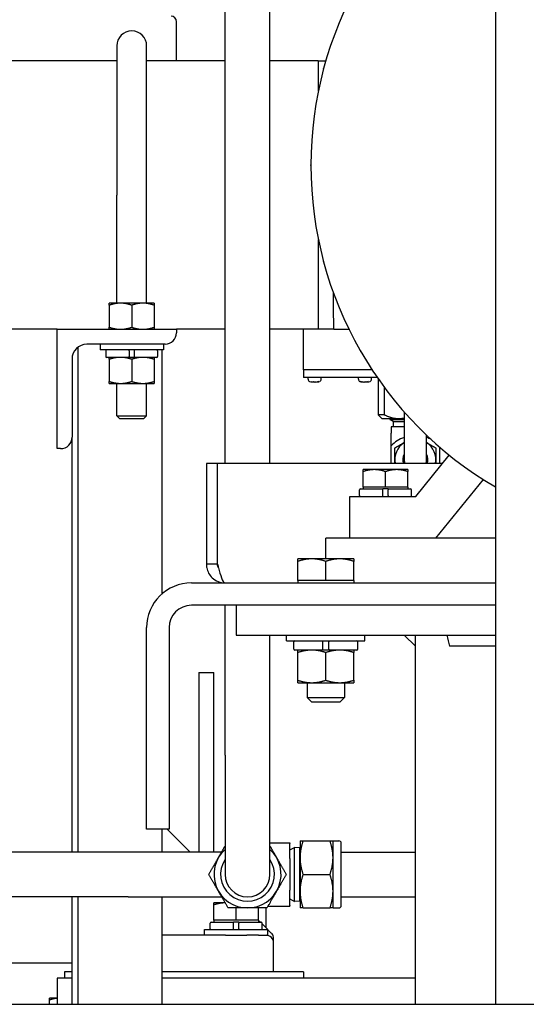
# Paper-space layout 'SHEET_1' of a CAD drawing. Header units: inches. Extents: x 4 to 540, y 12 to 340.
# Tile 103 of 116: x 471.43 to 479.91, y 115.39 to 131.89. Entities that reach past the tile are written whole.
import ezdxf

# ---------------------------------------------------------------- set-up
doc = ezdxf.new("R2010")
doc.units = ezdxf.units.IN
doc.header["$LTSCALE"] = 16
doc.header["$MEASUREMENT"] = 0
doc.layers.get('0').update_dxf_attribs({"lineweight": 25})

psp = doc.layouts.new('SHEET_1')

# ---------------------------------------------------------------- linework, layer by layer
for p, q in [((479.397, 148.672), (479.397, 115.389)), ((474.871, 124.451), (474.871, 140.076)), ((475.621, 124.451), (475.621, 140.076)), ((474.059, 131.201), (474.059, 131.854)), ((473.057, 131.451), (473.057, 128.951)), ((473.557, 128.951), (473.557, 131.451)), ((473.057, 131.201), (467.302, 131.201)), ((474.871, 131.201), (473.557, 131.201)), ((476.432, 131.201), (475.621, 131.201)), ((476.432, 131.201), (476.432, 130.695)), ((476.432, 131.201), (476.432, 130.695)), ((476.432, 131.201), (476.557, 131.201)), ((476.518, 131.064), (476.521, 131.073)), ((476.307, 129.446), (476.307, 129.456)), ((473.057, 127.139), (473.057, 128.951)), ((473.557, 127.139), (473.557, 128.951)), ((476.432, 128.207), (476.432, 126.701)), ((476.432, 128.207), (476.432, 126.701)), ((476.521, 127.829), (476.518, 127.838)), ((473.119, 127.139), (472.932, 127.139)), ((472.932, 127.105), (472.932, 126.735)), ((473.494, 127.139), (473.119, 127.139)), ((473.307, 127.105), (473.307, 126.735)), ((473.682, 127.139), (473.494, 127.139)), ((473.682, 127.105), (473.682, 126.735)), ((472.057, 126.701), (467.302, 126.701)), ((472.057, 124.701), (472.057, 126.701)), ((472.057, 126.701), (474.057, 126.701)), ((474.871, 126.701), (474.057, 126.701)), ((474.057, 126.701), (474.057, 126.641)), ((476.432, 126.701), (475.621, 126.701)), ((476.182, 126.02), (476.182, 126.701)), ((476.691, 126.701), (476.432, 126.701)), ((476.691, 126.701), (476.944, 126.701)), ((472.405, 126.4), (472.405, 117.94)), ((473.867, 126.451), (472.557, 126.451)), ((472.776, 126.451), (472.776, 126.356)), ((473.838, 126.451), (473.838, 126.356)), ((473.838, 126.356), (472.776, 126.356)), ((472.872, 126.342), (472.872, 126.245)), ((473.264, 126.342), (473.264, 126.245)), ((473.349, 126.342), (473.349, 126.245)), ((473.741, 126.342), (473.741, 126.245)), ((473.819, 122.271), (473.819, 126.356)), ((477.146, 126.322), (477.141, 126.33)), ((472.307, 126.201), (472.307, 124.891)), ((473.264, 126.231), (472.886, 126.231)), ((472.932, 126.198), (472.932, 125.827)), ((473.349, 126.231), (473.264, 126.231)), ((473.307, 126.198), (473.307, 125.827)), ((473.727, 126.231), (473.349, 126.231)), ((473.682, 126.198), (473.682, 125.827)), ((477.332, 126.02), (476.182, 126.02)), ((477.332, 126.02), (476.182, 126.02)), ((476.182, 126.02), (476.182, 125.895)), ((472.932, 125.794), (473.119, 125.794)), ((473.057, 125.251), (473.057, 125.794)), ((473.119, 125.794), (473.494, 125.794)), ((473.494, 125.794), (473.682, 125.794)), ((473.557, 125.251), (473.557, 125.794)), ((477.417, 125.895), (476.182, 125.895)), ((476.26, 125.865), (476.26, 125.895)), ((476.335, 125.817), (476.33, 125.817)), ((476.369, 125.817), (476.349, 125.817)), ((476.389, 125.817), (476.369, 125.817)), ((476.408, 125.817), (476.403, 125.817)), ((476.408, 125.817), (476.408, 125.817)), ((476.479, 125.865), (476.479, 125.895)), ((477.103, 125.865), (477.103, 125.895)), ((477.179, 125.817), (477.174, 125.817)), ((477.174, 125.817), (477.174, 125.817)), ((477.213, 125.817), (477.193, 125.817)), ((477.233, 125.817), (477.213, 125.817)), ((477.252, 125.817), (477.247, 125.817)), ((477.322, 125.865), (477.322, 125.895)), ((477.432, 125.874), (477.432, 125.268)), ((477.539, 125.268), (477.539, 125.724)), ((473.057, 125.251), (473.557, 125.251)), ((473.107, 125.201), (473.057, 125.251)), ((473.507, 125.201), (473.557, 125.251)), ((477.539, 125.268), (477.432, 125.268)), ((477.494, 125.205), (477.432, 125.268)), ((477.869, 125.317), (477.869, 124.514)), ((473.507, 125.201), (473.107, 125.201)), ((477.494, 125.205), (477.775, 125.205)), ((477.629, 125.188), (477.869, 125.188)), ((477.629, 125.188), (477.869, 125.188)), ((477.629, 125.188), (477.629, 125.188)), ((477.685, 125.155), (477.629, 125.188)), ((477.659, 125.188), (477.63, 125.205)), ((477.685, 125.155), (477.869, 125.155)), ((477.685, 125.155), (477.685, 125.064)), ((477.775, 125.205), (477.869, 125.205)), ((477.869, 125.064), (477.65, 125.064)), ((477.65, 125.064), (477.65, 124.961)), ((477.65, 124.748), (477.65, 124.961)), ((478.141, 125.028), (478.134, 125.035)), ((478.244, 124.514), (478.244, 124.927)), ((472.307, 117.94), (472.307, 124.891)), ((477.65, 124.451), (477.65, 124.748)), ((472.117, 124.701), (472.057, 124.701)), ((478.063, 123.901), (478.624, 124.594)), ((478.463, 124.728), (478.463, 124.451)), ((474.744, 124.451), (474.557, 124.451)), ((474.557, 124.451), (474.557, 122.764)), ((474.744, 122.764), (474.744, 124.451)), ((474.745, 122.764), (474.745, 124.451)), ((478.508, 124.451), (474.745, 124.451)), ((477.369, 124.349), (477.182, 124.349)), ((477.182, 124.058), (477.182, 124.316)), ((477.744, 124.349), (477.369, 124.349)), ((477.557, 124.058), (477.557, 124.316)), ((477.932, 124.349), (477.744, 124.349)), ((477.932, 124.058), (477.932, 124.316)), ((479.192, 124.184), (478.397, 123.201)), ((477.122, 123.915), (477.122, 124.012)), ((477.136, 124.026), (477.514, 124.026)), ((477.369, 124.058), (477.182, 124.058)), ((477.182, 124.058), (477.182, 124.026)), ((477.557, 124.058), (477.369, 124.058)), ((477.599, 124.026), (477.514, 124.026)), ((477.514, 123.915), (477.514, 124.012)), ((477.744, 124.058), (477.557, 124.058)), ((477.599, 124.026), (477.977, 124.026)), ((477.599, 123.915), (477.599, 124.012)), ((477.932, 124.058), (477.744, 124.058)), ((477.932, 124.058), (477.932, 124.026)), ((477.991, 123.915), (477.991, 124.012)), ((476.957, 123.901), (478.063, 123.901)), ((476.957, 123.201), (476.957, 123.901)), ((479.397, 123.201), (476.557, 123.201)), ((476.557, 122.854), (476.557, 123.201)), ((476.322, 122.854), (476.088, 122.854)), ((476.088, 122.491), (476.088, 122.812)), ((476.791, 122.854), (476.322, 122.854)), ((476.557, 122.491), (476.557, 122.812)), ((477.026, 122.854), (476.791, 122.854)), ((477.026, 122.491), (477.026, 122.812)), ((474.744, 122.764), (474.557, 122.764)), ((474.307, 122.451), (479.397, 122.451)), ((476.322, 122.491), (476.088, 122.491)), ((476.088, 122.491), (476.088, 122.451)), ((476.557, 122.491), (476.322, 122.491)), ((476.791, 122.491), (476.557, 122.491)), ((477.026, 122.491), (476.791, 122.491)), ((477.026, 122.491), (477.026, 122.451)), ((479.397, 122.076), (474.307, 122.076)), ((474.871, 119.565), (474.871, 122.076)), ((479.397, 122.076), (475.057, 122.076)), ((475.057, 122.076), (475.057, 121.576)), ((473.557, 118.326), (473.557, 121.701)), ((473.932, 121.701), (473.932, 118.326)), ((475.057, 121.576), (479.397, 121.576)), ((475.621, 119.565), (475.621, 121.576)), ((475.901, 121.481), (475.901, 121.576)), ((475.901, 121.481), (477.213, 121.481)), ((476.021, 121.342), (476.021, 121.464)), ((476.506, 121.342), (476.506, 121.464)), ((476.607, 121.342), (476.607, 121.464)), ((477.093, 121.342), (477.093, 121.464)), ((477.213, 121.481), (477.213, 121.576)), ((477.869, 121.576), (478.057, 121.389)), ((478.057, 115.389), (478.057, 121.576)), ((476.506, 121.325), (476.038, 121.325)), ((476.088, 120.82), (476.088, 121.283)), ((476.607, 121.325), (476.506, 121.325)), ((476.557, 120.82), (476.557, 121.283)), ((477.076, 121.325), (476.607, 121.325)), ((477.025, 120.82), (477.025, 121.283)), ((474.432, 120.951), (474.682, 120.951)), ((474.432, 120.951), (474.432, 117.94)), ((474.682, 117.94), (474.682, 120.951)), ((476.088, 120.778), (476.322, 120.778)), ((476.244, 120.778), (476.244, 120.529)), ((476.322, 120.778), (476.791, 120.778)), ((476.791, 120.778), (477.025, 120.778)), ((476.869, 120.778), (476.869, 120.529)), ((476.244, 120.529), (476.869, 120.529)), ((476.322, 120.451), (476.244, 120.529)), ((476.791, 120.451), (476.869, 120.529)), ((476.791, 120.451), (476.322, 120.451)), ((474.871, 119.565), (474.871, 117.565)), ((475.621, 117.565), (475.621, 119.565)), ((473.932, 118.326), (473.557, 118.326)), ((473.819, 117.94), (473.819, 118.326)), ((473.9, 118.326), (474.286, 117.94)), ((475.621, 118.096), (475.956, 118.096)), ((475.956, 118.096), (475.956, 118.086)), ((475.956, 117.831), (475.956, 118.086)), ((475.956, 117.976), (476.031, 118.016)), ((476.031, 117.114), (476.031, 118.016)), ((476.119, 118.013), (476.031, 118.016)), ((476.119, 118.013), (476.119, 117.117)), ((476.126, 118), (476.119, 118.013)), ((476.126, 118.128), (476.126, 117.846)), ((476.176, 118.128), (476.628, 118.128)), ((476.678, 117.846), (476.678, 118.128)), ((476.678, 118.128), (476.776, 118.128)), ((476.816, 117.043), (476.816, 118.088)), ((473.246, 117.94), (466.686, 117.94)), ((474.813, 117.94), (473.246, 117.94)), ((475.956, 117.831), (475.956, 117.3)), ((476.126, 117.846), (476.126, 117.284)), ((476.678, 117.284), (476.678, 117.846)), ((476.816, 117.94), (478.057, 117.94)), ((476.176, 117.565), (476.628, 117.565)), ((473.246, 117.19), (466.686, 117.19)), ((472.307, 115.389), (472.307, 117.19)), ((472.405, 117.19), (472.405, 115.389)), ((473.246, 117.19), (474.813, 117.19)), ((473.819, 115.389), (473.819, 117.19)), ((475.956, 117.044), (475.956, 117.3)), ((476.126, 117.284), (476.126, 117.003)), ((476.678, 117.003), (476.678, 117.284)), ((476.816, 117.19), (478.057, 117.19)), ((474.869, 117.088), (474.682, 117.088)), ((474.682, 116.797), (474.682, 117.054)), ((474.872, 117.088), (474.869, 117.088)), ((475.057, 116.797), (475.057, 117.003)), ((475.432, 116.797), (475.432, 117.003)), ((475.557, 116.67), (475.557, 117.003)), ((475.589, 117.034), (475.956, 117.034)), ((475.956, 117.154), (476.031, 117.114)), ((475.956, 117.044), (475.956, 117.034)), ((476.119, 117.117), (476.031, 117.114)), ((476.126, 117.13), (476.119, 117.117)), ((476.176, 117.003), (476.628, 117.003)), ((476.678, 117.003), (476.776, 117.003)), ((474.622, 116.654), (474.622, 116.751)), ((474.636, 116.765), (475.014, 116.765)), ((474.869, 116.797), (474.682, 116.797)), ((474.682, 116.797), (474.682, 116.765)), ((475.057, 116.797), (474.869, 116.797)), ((475.099, 116.765), (475.014, 116.765)), ((475.014, 116.654), (475.014, 116.751)), ((475.244, 116.797), (475.057, 116.797)), ((475.099, 116.765), (475.477, 116.765)), ((475.099, 116.654), (475.099, 116.751)), ((475.432, 116.797), (475.244, 116.797)), ((475.432, 116.797), (475.432, 116.765)), ((475.432, 116.795), (475.462, 116.765)), ((475.491, 116.654), (475.491, 116.751)), ((475.491, 116.735), (475.587, 116.64)), ((474.878, 116.545), (473.819, 116.545)), ((474.526, 116.64), (475.588, 116.64)), ((474.526, 116.545), (474.526, 116.64)), ((474.878, 116.545), (475.235, 116.545)), ((475.432, 116.545), (475.235, 116.545)), ((475.432, 116.545), (475.557, 116.545)), ((475.557, 116.545), (475.588, 116.545)), ((475.588, 116.545), (475.588, 116.64)), ((475.588, 116.639), (475.645, 116.581)), ((475.682, 115.931), (475.682, 116.42)), ((472.307, 116.076), (467.569, 116.076)), ((472.182, 115.931), (472.182, 115.826)), ((472.307, 115.931), (472.182, 115.931)), ((476.182, 115.931), (473.819, 115.931)), ((476.182, 115.931), (476.182, 115.826)), ((472.307, 115.826), (472.057, 115.826)), ((472.057, 115.826), (472.057, 115.389)), ((478.057, 115.826), (473.819, 115.826)), ((416.745, 115.389), (509.368, 115.389)), ((472.057, 115.494), (471.932, 115.494)), ((471.932, 115.389), (471.932, 115.461))]:
    psp.add_line(p, q)
for centre, radius, start, end in [((482.557, 129.451), 6.25, 120.3628, 239.6372), ((473.965, 131.854), 0.0938, 0, 90), ((473.307, 131.451), 0.25, 0, 180), ((476.634, 131.033), 0.12, 165, 165.384), ((476.637, 131.042), 0.12, 164.616, 165), ((476.427, 129.456), 0.12, 179.616, 180), ((476.427, 129.446), 0.12, 180, 180.384), ((476.634, 127.869), 0.12, 194.616, 195), ((476.637, 127.86), 0.12, 195, 195.384), ((473.867, 126.641), 0.19, 270, 0), ((472.557, 126.201), 0.25, 90, 180), ((472.886, 126.342), 0.0143, 90, 180), ((472.886, 126.245), 0.0143, 180, 270), ((473.727, 126.342), 0.0143, 0, 90), ((473.727, 126.245), 0.0143, 270, 0), ((477.245, 126.39), 0.12, 209.616, 210), ((477.25, 126.382), 0.12, 210, 210.384), ((476.302, 125.865), 0.042, 180, 245.2122), ((476.33, 125.927), 0.109, 245.2122, 270), ((476.408, 125.927), 0.109, 270, 294.7878), ((476.437, 125.865), 0.042, 294.7878, 0), ((477.145, 125.865), 0.042, 180, 245.2122), ((477.174, 125.927), 0.109, 245.2122, 270), ((477.252, 125.927), 0.109, 270, 294.7878), ((477.28, 125.865), 0.042, 294.7878, 0), ((478.219, 125.12), 0.12, 224.616, 225), ((478.226, 125.113), 0.12, 225, 225.384), ((472.117, 124.891), 0.19, 270, 0), ((478.057, 124.354), 0.566, 109.3284, 135.8178), ((478.057, 124.514), 0.344, 123.0557, 190.512), ((478.057, 124.354), 0.566, 61.9925, 70.6716), ((478.057, 124.514), 0.344, 349.488, 56.9443), ((478.057, 124.514), 0.21, 153.3866, 197.3998), ((478.057, 124.514), 0.21, 342.6002, 26.6134), ((478.057, 124.514), 0.187, 180, 199.5406), ((478.057, 124.514), 0.188, 340.4594, 0), ((477.136, 124.012), 0.0143, 90, 180), ((477.977, 124.012), 0.0143, 0, 90), ((477.136, 123.915), 0.0143, 180, 270), ((477.977, 123.915), 0.0143, 270, 0), ((474.307, 121.701), 0.75, 90, 180), ((474.307, 121.701), 0.375, 90, 180), ((476.038, 121.464), 0.0169, 90, 180), ((477.076, 121.464), 0.0169, 0, 90), ((476.038, 121.342), 0.0169, 180, 270), ((477.076, 121.342), 0.0169, 270, 0), ((475.246, 117.565), 0.562, 131.8103, 48.1897), ((476.776, 118.088), 0.04, 0, 90), ((475.246, 117.565), 0.45, 146.4427, 33.5573), ((475.246, 117.565), 0.375, 180, 0), ((476.776, 117.043), 0.04, 270, 0), ((474.636, 116.751), 0.0143, 90, 180), ((475.477, 116.751), 0.0143, 0, 90), ((474.636, 116.654), 0.0143, 180, 270), ((475.477, 116.654), 0.0143, 270, 0), ((475.557, 116.42), 0.125, 0, 90), ((475.557, 116.493), 0.125, 10.7912, 45)]:
    psp.add_arc(centre, radius, start, end)
for points, knots in [([(476.691, 126.701), (476.691, 126.701), (476.691, 126.701), (476.691, 126.701), (476.69, 126.701), (476.69, 126.735), (476.689, 126.883), (476.688, 127.011), (476.687, 127.218), (476.687, 127.26), (476.687, 127.304)], [-16.492963, -16.492963, -16.492963, -16.492963, -16.488655, -16.488655, -16.488655, -14.91368, -14.91368, -13.011339, -13.011339, -12.559434, -12.559434, -12.559434, -12.559434]), ([(476.691, 126.701), (476.691, 126.701), (476.691, 126.701), (476.691, 126.701), (476.69, 126.701), (476.69, 126.735), (476.689, 126.883), (476.688, 127.011), (476.687, 127.218), (476.687, 127.26), (476.687, 127.304)], [-16.492963, -16.492963, -16.492963, -16.492963, -16.488678, -16.488678, -16.488678, -14.913701, -14.913701, -13.011358, -13.011358, -12.559434, -12.559434, -12.559434, -12.559434]), ([(473.264, 126.342), (473.264, 126.344), (473.264, 126.346), (473.264, 126.349), (473.264, 126.351), (473.264, 126.353), (473.264, 126.354), (473.264, 126.356), (473.264, 126.356), (473.264, 126.356)], [0.21497365, 0.21497365, 0.21497365, 0.21497365, 0.22835326, 0.22835326, 0.2417662, 0.2417662, 0.255221, 0.255221, 0.26871299, 0.26871299, 0.26871299, 0.26871299]), ([(473.264, 126.231), (473.264, 126.231), (473.264, 126.231), (473.264, 126.233), (473.264, 126.234), (473.264, 126.236), (473.264, 126.238), (473.264, 126.241), (473.264, 126.244), (473.264, 126.245)], [0.1612343, 0.1612343, 0.1612343, 0.1612343, 0.17472629, 0.17472629, 0.18818109, 0.18818109, 0.20159403, 0.20159403, 0.21497365, 0.21497365, 0.21497365, 0.21497365]), ([(473.349, 126.356), (473.349, 126.356), (473.349, 126.356), (473.349, 126.354), (473.349, 126.353), (473.349, 126.351), (473.349, 126.349), (473.349, 126.346), (473.349, 126.344), (473.349, 126.342)], [0.1612343, 0.1612343, 0.1612343, 0.1612343, 0.17472629, 0.17472629, 0.18818109, 0.18818109, 0.20159403, 0.20159403, 0.21497365, 0.21497365, 0.21497365, 0.21497365]), ([(473.349, 126.245), (473.349, 126.244), (473.349, 126.241), (473.349, 126.238), (473.349, 126.236), (473.349, 126.234), (473.349, 126.233), (473.349, 126.231), (473.349, 126.231), (473.349, 126.231)], [0.21497365, 0.21497365, 0.21497365, 0.21497365, 0.22835326, 0.22835326, 0.2417662, 0.2417662, 0.255221, 0.255221, 0.26871299, 0.26871299, 0.26871299, 0.26871299]), ([(476.315, 125.824), (476.321, 125.823), (476.326, 125.823), (476.332, 125.823), (476.337, 125.823), (476.343, 125.823), (476.349, 125.824)], [-0.04758989, -0.04758989, -0.04758989, -0.04758989, 0, 0, 0, 0.04758989, 0.04758989, 0.04758989, 0.04758989]), ([(476.424, 125.824), (476.427, 125.823), (476.431, 125.823), (476.434, 125.823), (476.437, 125.823), (476.44, 125.823), (476.443, 125.824)], [-0.04758989, -0.04758989, -0.04758989, -0.04758989, 0, 0, 0, 0.04758989, 0.04758989, 0.04758989, 0.04758989]), ([(477.139, 125.824), (477.142, 125.823), (477.145, 125.823), (477.148, 125.823), (477.151, 125.823), (477.155, 125.823), (477.158, 125.824)], [-0.04758989, -0.04758989, -0.04758989, -0.04758989, 0, 0, 0, 0.04758989, 0.04758989, 0.04758989, 0.04758989]), ([(477.233, 125.824), (477.239, 125.823), (477.245, 125.823), (477.25, 125.823), (477.256, 125.823), (477.261, 125.823), (477.267, 125.824)], [-0.04758989, -0.04758989, -0.04758989, -0.04758989, 0, 0, 0, 0.04758989, 0.04758989, 0.04758989, 0.04758989]), ([(477.514, 124.012), (477.514, 124.014), (477.514, 124.016), (477.514, 124.019), (477.514, 124.021), (477.514, 124.023), (477.514, 124.024), (477.514, 124.026), (477.514, 124.026), (477.514, 124.026)], [0.21497365, 0.21497365, 0.21497365, 0.21497365, 0.22835326, 0.22835326, 0.2417662, 0.2417662, 0.255221, 0.255221, 0.26871299, 0.26871299, 0.26871299, 0.26871299]), ([(477.599, 124.026), (477.599, 124.026), (477.599, 124.026), (477.599, 124.024), (477.599, 124.023), (477.599, 124.021), (477.599, 124.019), (477.599, 124.016), (477.599, 124.014), (477.599, 124.012)], [0.1612343, 0.1612343, 0.1612343, 0.1612343, 0.17472629, 0.17472629, 0.18818109, 0.18818109, 0.20159403, 0.20159403, 0.21497365, 0.21497365, 0.21497365, 0.21497365]), ([(477.514, 123.901), (477.514, 123.901), (477.514, 123.901), (477.514, 123.903), (477.514, 123.904), (477.514, 123.906), (477.514, 123.908), (477.514, 123.911), (477.514, 123.914), (477.514, 123.915)], [0.1612343, 0.1612343, 0.1612343, 0.1612343, 0.17472629, 0.17472629, 0.18818109, 0.18818109, 0.20159403, 0.20159403, 0.21497365, 0.21497365, 0.21497365, 0.21497365]), ([(477.599, 123.915), (477.599, 123.914), (477.599, 123.911), (477.599, 123.908), (477.599, 123.906), (477.599, 123.904), (477.599, 123.903), (477.599, 123.901), (477.599, 123.901), (477.599, 123.901)], [0.21497365, 0.21497365, 0.21497365, 0.21497365, 0.22835326, 0.22835326, 0.2417662, 0.2417662, 0.255221, 0.255221, 0.26871299, 0.26871299, 0.26871299, 0.26871299]), ([(474.563, 122.701), (474.575, 122.64), (474.607, 122.582), (474.652, 122.538), (474.71, 122.483), (474.789, 122.451), (474.869, 122.451)], [-0.8725123, -0.8725123, -0.8725123, -0.8725123, -0.4877015, -0.4877015, -0.4877015, 0, 0, 0, 0]), ([(474.761, 122.701), (474.777, 122.64), (474.793, 122.582), (474.808, 122.538), (474.829, 122.483), (474.849, 122.451), (474.869, 122.451)], [-0.8725123, -0.8725123, -0.8725123, -0.8725123, -0.4877015, -0.4877015, -0.4877015, 0, 0, 0, 0]), ([(476.506, 121.464), (476.506, 121.466), (476.506, 121.469), (476.506, 121.473), (476.506, 121.475), (476.506, 121.478), (476.506, 121.479), (476.506, 121.481), (476.506, 121.481), (476.506, 121.481)], [0.25515149, 0.25515149, 0.25515149, 0.25515149, 0.27103679, 0.27103679, 0.28695871, 0.28695871, 0.30292655, 0.30292655, 0.31893509, 0.31893509, 0.31893509, 0.31893509]), ([(476.607, 121.481), (476.607, 121.481), (476.607, 121.481), (476.607, 121.479), (476.607, 121.478), (476.607, 121.475), (476.607, 121.473), (476.607, 121.469), (476.607, 121.466), (476.607, 121.464)], [0.1913679, 0.1913679, 0.1913679, 0.1913679, 0.20737644, 0.20737644, 0.22334428, 0.22334428, 0.2392662, 0.2392662, 0.25515149, 0.25515149, 0.25515149, 0.25515149]), ([(476.506, 121.325), (476.506, 121.325), (476.506, 121.326), (476.506, 121.327), (476.506, 121.329), (476.506, 121.331), (476.506, 121.334), (476.506, 121.337), (476.506, 121.34), (476.506, 121.342)], [0.1913679, 0.1913679, 0.1913679, 0.1913679, 0.20737644, 0.20737644, 0.22334428, 0.22334428, 0.2392662, 0.2392662, 0.25515149, 0.25515149, 0.25515149, 0.25515149]), ([(476.607, 121.342), (476.607, 121.34), (476.607, 121.337), (476.607, 121.334), (476.607, 121.331), (476.607, 121.329), (476.607, 121.327), (476.607, 121.326), (476.607, 121.325), (476.607, 121.325)], [0.25515149, 0.25515149, 0.25515149, 0.25515149, 0.27103679, 0.27103679, 0.28695871, 0.28695871, 0.30292655, 0.30292655, 0.31893509, 0.31893509, 0.31893509, 0.31893509]), ([(478.807, 121.389), (478.795, 121.389), (478.782, 121.389), (478.771, 121.389), (478.759, 121.389), (478.747, 121.389), (478.735, 121.389), (478.723, 121.389), (478.712, 121.389), (478.7, 121.389), (478.688, 121.389), (478.676, 121.389), (478.665, 121.389), (478.653, 121.389), (478.641, 121.389), (478.63, 121.389)], [0.90282827, 0.90282827, 0.90282827, 0.90282827, 0.92056757, 0.92056757, 0.92056757, 0.94042567, 0.94042567, 0.94042567, 0.96028378, 0.96028378, 0.96028378, 0.98014189, 0.98014189, 0.98014189, 1, 1, 1, 1]), ([(479.397, 121.389), (479.202, 121.389), (479.007, 121.389), (478.811, 121.389), (478.81, 121.389), (478.808, 121.389), (478.807, 121.389)], [0.6093125, 0.6093125, 0.6093125, 0.6093125, 0.9005174, 0.9005174, 0.9005174, 0.9028283, 0.9028283, 0.9028283, 0.9028283]), ([(475.014, 116.751), (475.014, 116.752), (475.014, 116.754), (475.014, 116.758), (475.014, 116.759), (475.014, 116.762), (475.014, 116.763), (475.014, 116.764), (475.014, 116.765), (475.014, 116.765)], [0.21497365, 0.21497365, 0.21497365, 0.21497365, 0.22835326, 0.22835326, 0.2417662, 0.2417662, 0.255221, 0.255221, 0.26871299, 0.26871299, 0.26871299, 0.26871299]), ([(475.099, 116.765), (475.099, 116.765), (475.099, 116.764), (475.099, 116.763), (475.099, 116.762), (475.099, 116.759), (475.099, 116.758), (475.099, 116.754), (475.099, 116.752), (475.099, 116.751)], [0.1612343, 0.1612343, 0.1612343, 0.1612343, 0.17472629, 0.17472629, 0.18818109, 0.18818109, 0.20159403, 0.20159403, 0.21497365, 0.21497365, 0.21497365, 0.21497365]), ([(475.014, 116.64), (475.014, 116.64), (475.014, 116.64), (475.014, 116.642), (475.014, 116.643), (475.014, 116.645), (475.014, 116.647), (475.014, 116.65), (475.014, 116.652), (475.014, 116.654)], [0.1612343, 0.1612343, 0.1612343, 0.1612343, 0.17472629, 0.17472629, 0.18818109, 0.18818109, 0.20159403, 0.20159403, 0.21497365, 0.21497365, 0.21497365, 0.21497365]), ([(475.099, 116.654), (475.099, 116.652), (475.099, 116.65), (475.099, 116.647), (475.099, 116.645), (475.099, 116.643), (475.099, 116.642), (475.099, 116.64), (475.099, 116.64), (475.099, 116.64)], [0.21497365, 0.21497365, 0.21497365, 0.21497365, 0.22835326, 0.22835326, 0.2417662, 0.2417662, 0.255221, 0.255221, 0.26871299, 0.26871299, 0.26871299, 0.26871299]), ([(475.682, 116.493), (475.682, 116.493), (475.682, 116.493), (475.682, 116.501), (475.681, 116.508), (475.679, 116.516)], [0.42073736, 0.42073736, 0.42073736, 0.42073736, 0.42163282, 0.42163282, 0.4563571, 0.4563571, 0.4563571, 0.4563571])]:
    psp.add_open_spline(points, degree=3, knots=knots)
for points, weights in [([(472.932, 127.105), (472.932, 127.139), (472.932, 127.139)], [1.10906450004, 1.0930923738, 1]), ([(473.119, 127.139), (473.032, 127.139), (472.932, 127.105)], [1, 1.0930923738, 1.10906450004]), ([(473.307, 127.105), (473.206, 127.139), (473.119, 127.139)], [1.10906450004, 1.0930923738, 1]), ([(473.494, 127.139), (473.407, 127.139), (473.307, 127.105)], [1, 1.0930923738, 1.10906450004]), ([(473.682, 127.105), (473.581, 127.139), (473.494, 127.139)], [1.10906450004, 1.0930923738, 1]), ([(473.682, 127.139), (473.682, 127.139), (473.682, 127.105)], [1, 1.0930923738, 1.10906450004]), ([(472.932, 126.735), (473.032, 126.701), (473.119, 126.701)], [1.10906450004, 1.0930923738, 1]), ([(472.932, 126.701), (472.932, 126.701), (472.932, 126.735)], [1, 1.0930923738, 1.10906450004]), ([(473.119, 126.701), (473.206, 126.701), (473.307, 126.735)], [1, 1.0930923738, 1.10906450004]), ([(473.307, 126.735), (473.407, 126.701), (473.494, 126.701)], [1.10906450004, 1.0930923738, 1]), ([(473.494, 126.701), (473.581, 126.701), (473.682, 126.735)], [1, 1.0930923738, 1.10906450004]), ([(473.682, 126.735), (473.682, 126.701), (473.682, 126.701)], [1.10906450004, 1.0930923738, 1]), ([(472.932, 126.198), (472.932, 126.231), (472.932, 126.231)], [1.10906450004, 1.0930923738, 1]), ([(473.119, 126.231), (473.032, 126.231), (472.932, 126.198)], [1, 1.0930923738, 1.10906450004]), ([(473.307, 126.198), (473.206, 126.231), (473.119, 126.231)], [1.10906450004, 1.0930923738, 1]), ([(473.494, 126.231), (473.407, 126.231), (473.307, 126.198)], [1, 1.0930923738, 1.10906450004]), ([(473.682, 126.198), (473.581, 126.231), (473.494, 126.231)], [1.10906450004, 1.0930923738, 1]), ([(473.682, 126.231), (473.682, 126.231), (473.682, 126.198)], [1, 1.0930923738, 1.10906450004]), ([(472.932, 125.827), (473.032, 125.794), (473.119, 125.794)], [1.10906450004, 1.0930923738, 1]), ([(472.932, 125.794), (472.932, 125.794), (472.932, 125.827)], [1, 1.0930923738, 1.10906450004]), ([(473.119, 125.794), (473.206, 125.794), (473.307, 125.827)], [1, 1.0930923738, 1.10906450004]), ([(473.307, 125.827), (473.407, 125.794), (473.494, 125.794)], [1.10906450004, 1.0930923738, 1]), ([(473.494, 125.794), (473.581, 125.794), (473.682, 125.827)], [1, 1.0930923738, 1.10906450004]), ([(473.682, 125.827), (473.682, 125.794), (473.682, 125.794)], [1.10906450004, 1.0930923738, 1]), ([(476.335, 125.817), (476.336, 125.82), (476.337, 125.823)], [1, 1.03269350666, 1.06327098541]), ([(476.349, 125.817), (476.351, 125.819), (476.352, 125.822)], [1, 1.02421509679, 1.04726935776]), ([(476.403, 125.817), (476.403, 125.818), (476.403, 125.818)], [1, 1.00480195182, 1.00955825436]), ([(476.407, 125.819), (476.408, 125.818), (476.408, 125.817)], [1.01749486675, 1.00882451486, 1]), ([(477.174, 125.817), (477.174, 125.818), (477.175, 125.819)], [1, 1.00882451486, 1.01749486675]), ([(477.179, 125.818), (477.179, 125.818), (477.179, 125.817)], [1.00955825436, 1.00480195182, 1]), ([(477.23, 125.822), (477.231, 125.819), (477.233, 125.817)], [1.04726935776, 1.02421509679, 1]), ([(477.245, 125.823), (477.246, 125.82), (477.247, 125.817)], [1.06327098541, 1.03269350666, 1]), ([(477.539, 125.268), (477.664, 125.205), (477.775, 125.205)], [1, 1.02740233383, 1]), ([(477.775, 125.205), (477.822, 125.205), (477.869, 125.215)], [1, 1.01120950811, 1.01324804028]), ([(477.713, 124.712), (477.797, 124.761), (477.869, 124.802)], [1, 1.03436305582, 1.00650378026]), ([(478.244, 124.802), (478.317, 124.761), (478.4, 124.712)], [1.00650378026, 1.03436305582, 1]), ([(477.713, 124.514), (477.713, 124.606), (477.713, 124.712)], [1, 1.0379548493, 1]), ([(478.4, 124.712), (478.4, 124.606), (478.4, 124.514)], [1, 1.0379548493, 1]), ([(477.713, 124.451), (477.713, 124.483), (477.713, 124.514)], [1.01676740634, 1.0125012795, 1]), ([(478.4, 124.514), (478.4, 124.483), (478.4, 124.451)], [1, 1.01250127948, 1.01676740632]), ([(477.369, 124.349), (477.282, 124.349), (477.182, 124.316)], [1, 1.0379548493, 1]), ([(477.182, 124.316), (477.182, 124.349), (477.182, 124.349)], [1, 1.0379548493, 1]), ([(477.557, 124.316), (477.456, 124.349), (477.369, 124.349)], [1, 1.0379548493, 1]), ([(477.744, 124.349), (477.657, 124.349), (477.557, 124.316)], [1, 1.0379548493, 1]), ([(477.932, 124.316), (477.831, 124.349), (477.744, 124.349)], [1, 1.0379548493, 1]), ([(477.932, 124.349), (477.932, 124.349), (477.932, 124.316)], [1, 1.0379548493, 1]), ([(476.322, 122.854), (476.213, 122.854), (476.088, 122.812)], [1, 1.0379548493, 1]), ([(476.088, 122.812), (476.088, 122.854), (476.088, 122.854)], [1, 1.0379548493, 1]), ([(476.557, 122.812), (476.431, 122.854), (476.322, 122.854)], [1, 1.0379548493, 1]), ([(476.791, 122.854), (476.682, 122.854), (476.557, 122.812)], [1, 1.0379548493, 1]), ([(477.026, 122.812), (476.9, 122.854), (476.791, 122.854)], [1, 1.0379548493, 1]), ([(477.026, 122.854), (477.026, 122.854), (477.026, 122.812)], [1, 1.0379548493, 1]), ([(476.088, 121.283), (476.088, 121.325), (476.088, 121.325)], [1.10906450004, 1.0930923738, 1]), ([(476.322, 121.325), (476.213, 121.325), (476.088, 121.283)], [1, 1.0930923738, 1.10906450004]), ([(476.557, 121.283), (476.431, 121.325), (476.322, 121.325)], [1.10906450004, 1.0930923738, 1]), ([(476.791, 121.325), (476.682, 121.325), (476.557, 121.283)], [1, 1.0930923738, 1.10906450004]), ([(477.025, 121.283), (476.9, 121.325), (476.791, 121.325)], [1.10906450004, 1.0930923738, 1]), ([(477.025, 121.325), (477.025, 121.325), (477.025, 121.283)], [1, 1.0930923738, 1.10906450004]), ([(476.088, 120.778), (476.088, 120.778), (476.088, 120.82)], [1, 1.0930923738, 1.10906450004]), ([(476.088, 120.82), (476.213, 120.778), (476.322, 120.778)], [1.10906450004, 1.0930923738, 1]), ([(476.322, 120.778), (476.431, 120.778), (476.557, 120.82)], [1, 1.0930923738, 1.10906450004]), ([(476.557, 120.82), (476.682, 120.778), (476.791, 120.778)], [1.10906450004, 1.0930923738, 1]), ([(476.791, 120.778), (476.9, 120.778), (477.025, 120.82)], [1, 1.0930923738, 1.10906450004]), ([(477.025, 120.82), (477.025, 120.778), (477.025, 120.778)], [1.10906450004, 1.0930923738, 1]), ([(474.759, 117.846), (474.813, 117.94), (474.871, 118.041)], [1, 1.0269084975, 1.01566285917]), ([(475.621, 118.041), (475.679, 117.94), (475.733, 117.846)], [1.0156628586, 1.02690849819, 1]), ([(476.126, 118.128), (476.126, 118.128), (476.176, 118.128)], [1, 1.0379548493, 1]), ([(476.176, 118.128), (476.126, 117.977), (476.126, 117.846)], [1, 1.0379548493, 1]), ([(476.628, 118.128), (476.678, 118.128), (476.678, 118.128)], [1, 1.0379548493, 1]), ([(476.678, 117.846), (476.678, 117.977), (476.628, 118.128)], [1, 1.0379548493, 1]), ([(474.597, 117.565), (474.684, 117.716), (474.759, 117.846)], [1, 1.0379548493, 1]), ([(475.733, 117.846), (475.809, 117.716), (475.896, 117.565)], [1, 1.0379548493, 1]), ([(476.126, 117.846), (476.126, 117.716), (476.176, 117.565)], [1, 1.0379548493, 1]), ([(476.628, 117.565), (476.678, 117.716), (476.678, 117.846)], [1, 1.0379548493, 1]), ([(474.759, 117.284), (474.684, 117.414), (474.597, 117.565)], [1, 1.0379548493, 1]), ([(475.896, 117.565), (475.809, 117.414), (475.733, 117.284)], [1, 1.0379548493, 1]), ([(476.176, 117.565), (476.126, 117.414), (476.126, 117.284)], [1, 1.0379548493, 1]), ([(476.678, 117.284), (476.678, 117.414), (476.628, 117.565)], [1, 1.0379548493, 1]), ([(474.921, 117.003), (474.834, 117.153), (474.759, 117.284)], [1, 1.0379548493, 1]), ([(475.733, 117.284), (475.658, 117.153), (475.571, 117.003)], [1, 1.0379548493, 1]), ([(476.126, 117.284), (476.126, 117.153), (476.176, 117.003)], [1, 1.0379548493, 1]), ([(476.628, 117.003), (476.678, 117.153), (476.678, 117.284)], [1, 1.0379548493, 1]), ([(474.869, 117.088), (474.782, 117.088), (474.682, 117.054)], [1, 1.0379548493, 1]), ([(474.682, 117.054), (474.682, 117.088), (474.682, 117.088)], [1, 1.0379548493, 1]), ([(474.872, 117.088), (474.871, 117.088), (474.869, 117.088)], [1.00130548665, 1.0006643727, 1]), ([(475.246, 117.003), (475.095, 117.003), (474.921, 117.003)], [1, 1.0379548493, 1]), ([(475.571, 117.003), (475.397, 117.003), (475.246, 117.003)], [1, 1.0379548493, 1]), ([(476.176, 117.003), (476.126, 117.003), (476.126, 117.003)], [1, 1.0379548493, 1]), ([(476.678, 117.003), (476.678, 117.003), (476.628, 117.003)], [1, 1.0379548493, 1]), ([(471.932, 115.461), (471.932, 115.494), (471.932, 115.494)], [1, 1.0379548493, 1]), ([(472.057, 115.49), (471.998, 115.483), (471.932, 115.461)], [1.01720879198, 1.02477087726, 1])]:
    psp.add_rational_spline(points, weights, degree=2)
for points in [[(476.335, 125.817), (476.329, 125.817), (476.321, 125.819), (476.315, 125.824)], [(476.349, 125.817), (476.345, 125.817), (476.34, 125.817), (476.336, 125.818)], [(476.349, 125.824), (476.355, 125.819), (476.363, 125.817), (476.369, 125.817)], [(476.389, 125.817), (476.4, 125.817), (476.413, 125.819), (476.424, 125.824)], [(476.443, 125.824), (476.432, 125.819), (476.419, 125.817), (476.408, 125.817)], [(477.174, 125.817), (477.163, 125.817), (477.15, 125.819), (477.139, 125.824)], [(477.158, 125.824), (477.169, 125.819), (477.182, 125.817), (477.193, 125.817)], [(477.213, 125.817), (477.219, 125.817), (477.227, 125.819), (477.233, 125.824)], [(477.246, 125.818), (477.242, 125.817), (477.237, 125.817), (477.233, 125.817)], [(477.267, 125.824), (477.261, 125.819), (477.253, 125.817), (477.247, 125.817)], [(474.557, 122.764), (474.557, 122.743), (474.559, 122.722), (474.563, 122.701)], [(474.761, 122.701), (474.75, 122.72), (474.744, 122.742), (474.744, 122.764)], [(474.745, 122.764), (474.75, 122.743), (474.755, 122.722), (474.761, 122.701)], [(478.586, 121.576), (478.6, 121.514), (478.615, 121.451), (478.63, 121.389)], [(475.682, 116.42), (475.682, 116.442), (475.682, 116.468), (475.682, 116.493)]]:
    psp.add_open_spline(points, degree=3)

doc.saveas('drawing.dxf')
